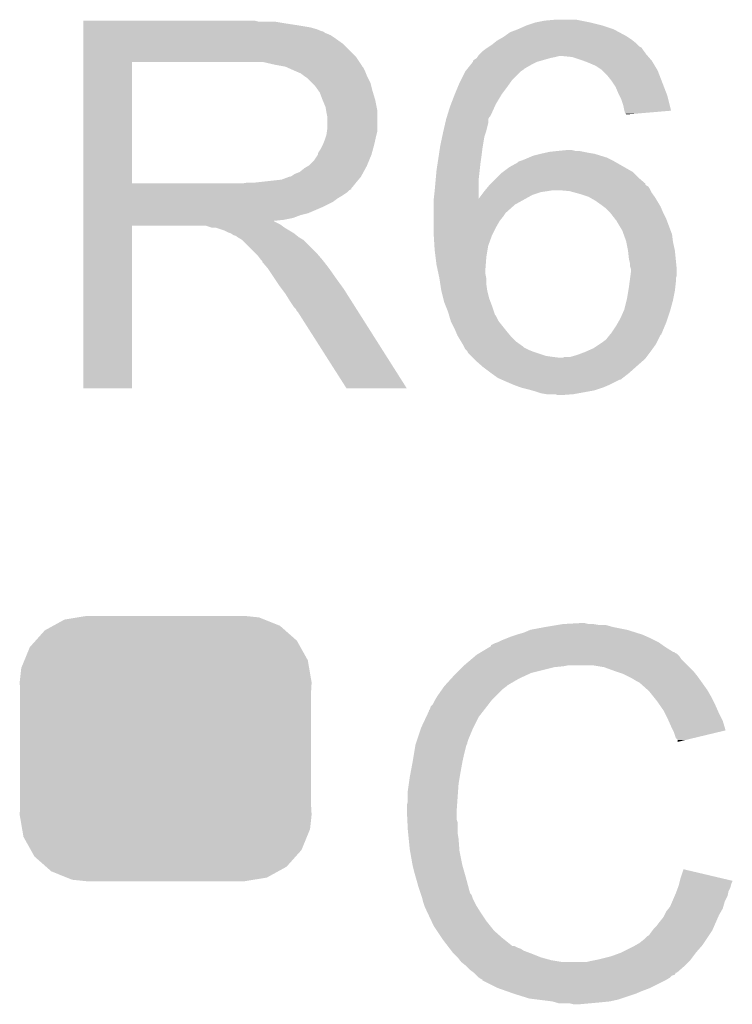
# Model space of a CAD drawing. Extents: x -1.3 to 24.2, y -3.9 to 53.4.
# Tile 39 of 45: x 17.8 to 19.7, y 39.7 to 42.3. Entities that reach past the tile are written whole.
import ezdxf

# ---------------------------------------------------------------- set-up
doc = ezdxf.new("R2010")
doc.units = 0
doc.layers.get('0').update_dxf_attribs({"linetype": 'CONTINUOUS'})
doc.layers.add('LTE_IOT_24_CLICK_V101_GTO', color=11, linetype='CONTINUOUS')
doc.layers.add('LTE_IOT_24_CLICK_V101_GTS', color=8, linetype='CONTINUOUS')

# ---------------------------------------------------------------- blocks, each defined once
blk = doc.blocks.new('CUSTOM_105')
for points in [[(-0.298526, 0.325596), (-0.268438, 0.342124), (0.30335, 0.325596), (0.2622, 0.342124)], [(-0.268438, 0.342124), (-0.233628, 0.347838), (0.2622, 0.342124), (0.247972, 0.347838)], [(-0.233628, 0.347838), (-0.20955, 0.35179), (0.247972, 0.347838), (0.20955, 0.35179)], [(-0.34504, 0.286174), (-0.320744, 0.31339), (0.348152, 0.286174), (0.317222, 0.31339)], [(-0.320744, 0.31339), (-0.298526, 0.325596), (0.317222, 0.31339), (0.30335, 0.325596)], [(-0.37475, 0.234078), (-0.360486, 0.26887), (0.377262, 0.234078), (0.357822, 0.26887)], [(-0.360486, 0.26887), (-0.34504, 0.286174), (0.357822, 0.26887), (0.348152, 0.286174)], [(-0.38735, 0.17526), (-0.383124, 0.213652), (0.38735, 0.17526), (0.380766, 0.213652)], [(-0.383124, 0.213652), (-0.37475, 0.234078), (0.380766, 0.213652), (0.377262, 0.234078)], [(-0.38608, 0.154124), (-0.38735, 0.17526), (0.38608, 0.154124), (0.38735, 0.17526)], [(-0.38608, -0.154124), (-0.38608, 0.154124), (0.38608, -0.154124), (0.38608, 0.154124)], [(-0.38735, -0.17526), (-0.38608, -0.154124), (0.38735, -0.17526), (0.38608, -0.154124)], [(-0.380764, -0.213652), (-0.38735, -0.17526), (0.383124, -0.213652), (0.38735, -0.17526)], [(-0.377262, -0.234078), (-0.380764, -0.213652), (0.374748, -0.234078), (0.383124, -0.213652)], [(-0.35782, -0.26887), (-0.377262, -0.234078), (0.360486, -0.26887), (0.374748, -0.234078)], [(-0.348152, -0.286174), (-0.35782, -0.26887), (0.345038, -0.286174), (0.360486, -0.26887)], [(-0.31722, -0.31339), (-0.348152, -0.286174), (0.320744, -0.31339), (0.345038, -0.286174)], [(-0.30335, -0.325596), (-0.31722, -0.31339), (0.298524, -0.325596), (0.320744, -0.31339)], [(-0.262198, -0.342124), (-0.30335, -0.325596), (0.268438, -0.342124), (0.298524, -0.325596)], [(-0.247972, -0.347838), (-0.262198, -0.342124), (0.233626, -0.347838), (0.268438, -0.342124)], [(-0.20955, -0.35179), (-0.247972, -0.347838), (0.20955, -0.35179), (0.233626, -0.347838)]]:
    blk.add_solid(points)

msp = doc.modelspace()

# ---------------------------------------------------------------- linework, layer by layer
at = {"layer": 'LTE_IOT_24_CLICK_V101_GTO'}
for points in [[(18.013702, 42.33926), (18.013704, 42.3418), (18.478502, 42.33926), (18.468342, 42.3418)], [(18.013702, 42.33418), (18.013702, 42.33926), (18.55216, 42.33418), (18.521682, 42.33926)], [(18.013702, 42.3291), (18.013702, 42.33418), (18.58518, 42.3291), (18.55216, 42.33418)], [(18.013702, 42.32402), (18.013702, 42.3291), (18.615662, 42.32402), (18.58518, 42.3291)], [(19.16684, 42.31894), (19.1897, 42.3291), (19.420842, 42.31894), (19.390358, 42.3291)], [(19.1897, 42.3291), (19.212562, 42.33672), (19.390358, 42.3291), (19.35988, 42.33672)], [(19.212562, 42.33672), (19.23796, 42.3418), (19.35988, 42.33672), (19.334482, 42.3418)], [(19.23796, 42.3418), (19.265898, 42.34434), (19.334482, 42.3418), (19.321782, 42.34434)], [(18.013702, 42.31894), (18.013702, 42.32402), (18.633442, 42.31894), (18.615662, 42.32402)], [(18.013702, 42.31386), (18.013702, 42.31894), (18.646144, 42.31386), (18.633442, 42.31894)], [(18.013702, 42.313856), (18.013702, 42.31386), (18.648686, 42.313856), (18.646144, 42.31386)], [(18.013702, 42.30878), (18.013702, 42.313856), (18.656298, 42.30878), (18.648686, 42.313856)], [(18.013702, 42.303698), (18.013702, 42.30878), (18.669002, 42.303698), (18.656298, 42.30878)], [(18.013702, 42.29354), (18.013702, 42.303698), (18.68424, 42.29354), (18.669002, 42.303698)], [(19.128742, 42.29862), (19.132296, 42.30116), (19.45767, 42.29862), (19.45386, 42.30116)], [(19.132296, 42.30116), (19.146518, 42.31132), (19.45386, 42.30116), (19.434994, 42.31132)], [(19.146518, 42.31132), (19.16684, 42.31894), (19.434994, 42.31132), (19.420842, 42.31894)], [(18.0137, 42.24528), (18.013702, 42.280838), (18.73758, 42.24528), (18.702022, 42.280838)], [(18.013702, 42.280838), (18.013702, 42.29354), (18.702022, 42.280838), (18.68424, 42.29354)], [(19.090636, 42.273218), (19.09826, 42.2783), (19.489424, 42.273218), (19.484342, 42.2783)], [(19.09826, 42.2783), (19.101434, 42.28084), (19.484342, 42.2783), (19.4818, 42.28084)], [(19.101434, 42.28084), (19.110962, 42.288462), (19.4818, 42.28084), (19.472274, 42.288462)], [(19.110962, 42.288462), (19.115404, 42.291), (19.472274, 42.288462), (19.4691, 42.291)], [(19.115404, 42.291), (19.128742, 42.29862), (19.4691, 42.291), (19.45767, 42.29862)], [(19.061006, 42.24782), (19.062702, 42.250362), (19.511556, 42.24782), (19.509376, 42.250362)], [(19.062702, 42.250362), (19.06524, 42.2529), (19.509376, 42.250362), (19.5072, 42.2529)], [(19.06524, 42.2529), (19.072862, 42.26052), (19.5072, 42.2529), (19.501486, 42.26052)], [(19.072862, 42.26052), (19.076248, 42.26306), (19.501486, 42.26052), (19.49958, 42.26306)], [(19.076248, 42.26306), (19.08302, 42.26814), (19.49958, 42.26306), (19.496192, 42.26814)], [(19.08302, 42.26814), (19.086824, 42.270676), (19.496192, 42.26814), (19.494498, 42.270676)], [(19.086824, 42.270676), (19.090636, 42.273218), (19.494498, 42.270676), (19.489424, 42.273218)], [(18.013692, 41.910022), (18.0137, 42.232558), (18.143222, 41.910022), (18.143222, 42.232558)], [(18.0137, 42.23258), (18.0137, 42.24528), (18.746046, 42.23258), (18.73758, 42.24528)], [(18.0137, 42.232558), (18.0137, 42.23258), (18.143222, 42.232558), (18.45056, 42.23258)], [(18.52168, 42.22496), (18.488662, 42.23258), (18.751126, 42.22496), (18.746046, 42.23258)], [(18.535658, 42.222418), (18.52168, 42.22496), (18.75282, 42.222418), (18.751126, 42.22496)], [(18.549612, 42.21988), (18.535658, 42.222418), (18.752844, 42.21988), (18.75282, 42.222418)], [(19.033234, 42.214798), (19.041362, 42.22496), (19.184622, 42.214798), (19.202402, 42.22496)], [(19.041362, 42.22496), (19.047456, 42.23258), (19.202402, 42.22496), (19.21764, 42.23258)], [(19.047456, 42.23258), (19.04746, 42.232584), (19.21764, 42.23258), (19.217654, 42.232584)], [(19.04746, 42.232584), (19.047466, 42.235126), (19.217654, 42.232584), (19.22655, 42.235126)], [(19.047466, 42.235126), (19.05, 42.23766), (19.22655, 42.235126), (19.23542, 42.23766)], [(19.05, 42.23766), (19.057618, 42.24274), (19.23542, 42.23766), (19.2532, 42.24274)], [(19.057618, 42.24274), (19.057622, 42.242742), (19.2532, 42.24274), (19.25321, 42.242742)], [(19.057622, 42.242742), (19.059314, 42.24528), (19.25321, 42.242742), (19.2659, 42.24528)], [(19.059314, 42.24528), (19.061006, 42.24782), (19.2659, 42.24528), (19.276058, 42.24782)], [(19.311618, 42.24528), (19.286222, 42.24782), (19.513732, 42.24528), (19.511556, 42.24782)], [(19.33448, 42.23766), (19.311618, 42.24528), (19.520264, 42.23766), (19.513732, 42.24528)], [(19.34126, 42.235118), (19.33448, 42.23766), (19.522442, 42.235118), (19.520264, 42.23766)], [(19.3548, 42.23004), (19.34126, 42.235118), (19.52549, 42.23004), (19.522442, 42.235118)], [(19.372582, 42.22242), (19.3548, 42.23004), (19.530062, 42.22242), (19.52549, 42.23004)], [(19.38782, 42.21226), (19.372582, 42.22242), (19.53616, 42.21226), (19.530062, 42.22242)], [(18.549622, 42.219878), (18.549612, 42.21988), (18.75316, 42.219878), (18.752844, 42.21988)], [(18.549654, 42.219864), (18.549622, 42.219878), (18.755366, 42.219864), (18.75316, 42.219878)], [(18.57248, 42.20972), (18.549654, 42.219864), (18.76044, 42.20972), (18.755366, 42.219864)], [(18.59026, 42.202098), (18.57248, 42.20972), (18.76349, 42.202098), (18.76044, 42.20972)], [(18.597034, 42.19702), (18.59026, 42.202098), (18.76552, 42.19702), (18.76349, 42.202098)], [(18.60042, 42.19448), (18.597034, 42.19702), (18.766792, 42.19448), (18.76552, 42.19702)], [(19.01571, 42.18432), (19.02714, 42.207178), (19.1516, 42.18432), (19.174458, 42.207178)], [(19.02714, 42.207178), (19.031204, 42.21226), (19.174458, 42.207178), (19.18208, 42.21226)], [(19.031204, 42.21226), (19.033234, 42.214798), (19.18208, 42.21226), (19.184622, 42.214798)], [(19.390356, 42.209724), (19.38782, 42.21226), (19.53768, 42.209724), (19.53616, 42.21226)], [(19.4056, 42.19448), (19.390356, 42.209724), (19.543544, 42.19448), (19.53768, 42.209724)], [(18.608042, 42.189398), (18.60042, 42.19448), (18.769332, 42.189398), (18.766792, 42.19448)], [(18.620742, 42.176698), (18.608042, 42.189398), (18.775682, 42.176698), (18.769332, 42.189398)], [(18.62836, 42.16908), (18.620742, 42.176698), (18.777588, 42.16908), (18.775682, 42.176698)], [(19.007666, 42.16654), (19.0119, 42.1767), (19.1389, 42.16654), (19.146156, 42.1767)], [(19.0119, 42.1767), (19.01571, 42.18432), (19.146156, 42.1767), (19.1516, 42.18432)], [(19.41576, 42.18178), (19.4056, 42.19448), (19.548428, 42.18178), (19.543544, 42.19448)], [(19.425918, 42.166542), (19.41576, 42.18178), (19.554288, 42.166542), (19.548428, 42.18178)], [(18.63743, 42.156382), (18.62836, 42.16908), (18.78076, 42.156382), (18.777588, 42.16908)], [(18.64106, 42.1513), (18.63743, 42.156382), (18.782286, 42.1513), (18.78076, 42.156382)], [(18.64868, 42.130982), (18.64106, 42.1513), (18.78838, 42.130982), (18.782286, 42.1513)], [(18.989428, 42.120818), (18.999198, 42.146218), (19.10842, 42.120818), (19.123658, 42.146218)], [(18.999198, 42.146218), (18.9992, 42.14622), (19.123658, 42.146218), (19.123658, 42.14622)], [(18.9992, 42.14622), (19.007666, 42.16654), (19.123658, 42.14622), (19.1389, 42.16654)], [(19.43354, 42.14876), (19.425918, 42.166542), (19.561126, 42.14876), (19.554288, 42.166542)], [(19.436082, 42.143678), (19.43354, 42.14876), (19.56308, 42.143678), (19.561126, 42.14876)], [(19.44116, 42.13352), (19.436082, 42.143678), (19.565614, 42.13352), (19.56308, 42.143678)], [(18.64868, 42.13098), (18.64868, 42.130982), (18.788382, 42.13098), (18.78838, 42.130982)], [(18.6563, 42.113198), (18.64868, 42.13098), (18.791938, 42.113198), (18.788382, 42.13098)], [(18.986498, 42.1132), (18.989428, 42.120818), (19.104956, 42.1132), (19.10842, 42.120818)], [(19.446238, 42.11828), (19.44116, 42.13352), (19.569414, 42.11828), (19.565614, 42.13352)], [(19.44878, 42.10558), (19.446238, 42.11828), (19.57258, 42.10558), (19.569414, 42.11828)], [(18.657572, 42.105578), (18.6563, 42.113198), (18.79346, 42.105578), (18.791938, 42.113198)], [(18.65884, 42.09796), (18.657572, 42.105578), (18.79346, 42.09796), (18.79346, 42.105578)], [(18.66138, 42.085258), (18.65884, 42.09796), (18.79346, 42.085258), (18.79346, 42.09796)], [(18.978684, 42.087802), (18.980246, 42.09288), (19.093178, 42.087802), (19.09572, 42.09288)], [(18.980246, 42.09288), (18.986498, 42.1132), (19.09572, 42.09288), (19.104956, 42.1132)], [(19.449416, 42.103038), (19.44878, 42.10558), (19.573212, 42.103038), (19.57258, 42.10558)], [(19.451316, 42.09544), (19.449416, 42.103038), (19.483708, 42.09544), (19.573212, 42.103038)], [(19.453836, 42.09542), (19.451316, 42.09544), (19.483474, 42.09542), (19.483708, 42.09544)], [(19.45386, 42.092906), (19.453836, 42.09542), (19.45386, 42.092906), (19.483474, 42.09542)], [(18.66138, 42.05732), (18.66138, 42.085258), (18.79346, 42.05732), (18.79346, 42.085258)], [(18.969306, 42.049702), (18.973994, 42.070018), (19.08302, 42.049702), (19.0881, 42.070018)], [(18.973994, 42.070018), (18.976338, 42.080176), (19.0881, 42.070018), (19.0881, 42.080176)], [(18.976338, 42.080176), (18.97634, 42.080178), (19.0881, 42.080176), (19.0881, 42.080178)], [(18.97634, 42.080178), (18.977902, 42.085256), (19.0881, 42.080178), (19.090638, 42.085256)], [(18.977902, 42.085256), (18.978684, 42.087802), (19.090638, 42.085256), (19.093178, 42.087802)], [(18.657992, 42.037), (18.658838, 42.039538), (18.79092, 42.037), (18.791554, 42.039538)], [(18.658838, 42.039538), (18.659926, 42.047158), (18.791554, 42.039538), (18.79346, 42.047158)], [(18.659926, 42.047158), (18.66138, 42.05732), (18.79346, 42.047158), (18.79346, 42.05732)], [(18.965998, 42.03446), (18.96872, 42.04716), (19.07794, 42.03446), (19.082172, 42.04716)], [(18.96872, 42.04716), (18.969306, 42.049702), (19.082172, 42.04716), (19.08302, 42.049702)], [(18.64868, 42.0116), (18.649696, 42.01414), (18.785146, 42.0116), (18.78584, 42.01414)], [(18.649696, 42.01414), (18.65376, 42.0243), (18.78584, 42.01414), (18.788096, 42.0243)], [(18.65376, 42.0243), (18.657992, 42.037), (18.788096, 42.0243), (18.79092, 42.037)], [(18.9611, 42.0116), (18.965998, 42.03446), (19.07413, 42.0116), (19.07794, 42.03446)], [(18.635976, 41.986198), (18.63598, 41.988736), (18.77822, 41.986198), (18.778912, 41.988736)], [(18.63598, 41.988736), (18.63852, 41.993818), (18.778912, 41.988736), (18.780298, 41.993818)], [(18.63852, 41.993818), (18.643598, 42.001438), (18.780298, 41.993818), (18.782376, 42.001438)], [(18.643598, 42.001438), (18.64868, 42.0116), (18.782376, 42.001438), (18.785146, 42.0116)], [(18.9568, 41.98366), (18.959926, 42.00398), (19.07032, 41.98366), (19.07286, 42.00398)], [(18.959926, 42.00398), (18.9611, 42.0116), (19.07286, 42.00398), (19.07413, 42.0116)], [(19.207482, 41.98366), (19.2278, 41.98874), (19.386552, 41.98366), (19.370042, 41.98874)], [(19.2278, 41.98874), (19.23923, 41.99128), (19.370042, 41.98874), (19.3548, 41.99128)], [(19.23923, 41.99128), (19.250662, 41.99382), (19.3548, 41.99128), (19.342102, 41.99382)], [(19.250662, 41.99382), (19.27352, 41.99636), (19.342102, 41.99382), (19.329402, 41.99636)], [(19.27352, 41.99636), (19.298918, 41.9989), (19.319242, 41.99636), (19.309082, 41.9989)], [(18.613118, 41.958258), (18.625818, 41.970958), (18.766578, 41.958258), (18.77187, 41.970958)], [(18.625818, 41.970958), (18.635976, 41.986192), (18.77187, 41.970958), (18.778216, 41.986192)], [(18.635976, 41.986192), (18.635976, 41.986198), (18.778216, 41.986192), (18.77822, 41.986198)], [(18.95094, 41.94556), (18.954066, 41.96588), (19.065522, 41.94556), (19.06778, 41.96588)], [(18.954066, 41.96588), (18.9568, 41.98366), (19.06778, 41.96588), (19.07032, 41.98366)], [(19.14398, 41.953182), (19.166838, 41.965882), (19.449408, 41.953182), (19.427184, 41.965882)], [(19.166838, 41.965882), (19.169384, 41.96842), (19.427184, 41.965882), (19.422744, 41.96842)], [(19.169384, 41.96842), (19.177, 41.97096), (19.422744, 41.96842), (19.418298, 41.97096)], [(19.177, 41.97096), (19.1897, 41.97604), (19.418298, 41.97096), (19.40814, 41.97604)], [(19.1897, 41.97604), (19.195626, 41.97858), (19.40814, 41.97604), (19.40306, 41.97858)], [(19.195626, 41.97858), (19.207482, 41.98366), (19.40306, 41.97858), (19.386552, 41.98366)], [(18.567398, 41.93032), (18.575016, 41.935398), (18.751662, 41.93032), (18.754432, 41.935398)], [(18.575016, 41.935398), (18.587716, 41.94048), (18.754432, 41.935398), (18.757206, 41.94048)], [(18.587716, 41.94048), (18.60042, 41.95064), (18.757206, 41.94048), (18.762748, 41.95064)], [(18.60042, 41.95064), (18.608884, 41.955718), (18.762748, 41.95064), (18.76552, 41.955718)], [(18.608884, 41.955718), (18.613118, 41.958258), (18.76552, 41.955718), (18.766578, 41.958258)], [(18.94863, 41.920158), (18.95094, 41.94556), (19.0627, 41.920158), (19.065522, 41.94556)], [(19.11096, 41.92524), (19.123662, 41.93794), (19.48688, 41.92524), (19.474178, 41.93794)], [(19.123662, 41.93794), (19.127044, 41.940478), (19.474178, 41.93794), (19.471638, 41.940478)], [(19.127044, 41.940478), (19.14398, 41.953182), (19.471638, 41.940478), (19.449408, 41.953182)], [(18.013692, 41.91), (18.013692, 41.910022), (18.435318, 41.91), (18.143222, 41.910022)], [(18.013692, 41.89984), (18.013692, 41.91), (18.72742, 41.89984), (18.735548, 41.91)], [(18.435318, 41.91), (18.450558, 41.91254), (18.735548, 41.91), (18.73758, 41.91254)], [(18.470878, 41.91254), (18.539458, 41.92016), (18.73758, 41.91254), (18.743928, 41.92016)], [(18.539458, 41.92016), (18.559776, 41.927778), (18.743928, 41.92016), (18.750274, 41.927778)], [(18.559776, 41.927778), (18.562316, 41.92778), (18.750274, 41.927778), (18.750276, 41.92778)], [(18.562316, 41.92778), (18.562324, 41.927784), (18.750276, 41.92778), (18.75028, 41.927784)], [(18.562324, 41.927784), (18.567398, 41.93032), (18.75028, 41.927784), (18.751662, 41.93032)], [(18.94586, 41.88968), (18.94863, 41.920158), (19.062728, 41.88968), (19.0627, 41.920158)], [(19.093174, 41.907454), (19.095714, 41.909994), (19.504666, 41.907454), (19.50466, 41.909994)], [(19.095714, 41.909994), (19.11096, 41.92524), (19.50466, 41.909994), (19.48688, 41.92524)], [(18.013692, 41.897296), (18.013692, 41.89984), (18.72488, 41.897296), (18.72742, 41.89984)], [(18.013692, 41.894754), (18.013692, 41.897296), (18.724864, 41.894754), (18.72488, 41.897296)], [(18.013692, 41.892218), (18.013692, 41.894754), (18.719802, 41.892218), (18.724864, 41.894754)], [(18.013692, 41.88714), (18.013692, 41.892218), (18.71472, 41.88714), (18.719802, 41.892218)], [(18.013692, 41.87698), (18.013692, 41.88714), (18.699482, 41.87698), (18.71472, 41.88714)], [(18.943608, 41.869416), (18.94586, 41.88968), (19.062744, 41.869416), (19.062728, 41.88968)], [(19.07032, 41.87952), (19.076034, 41.88714), (19.204942, 41.87952), (19.227802, 41.88714)], [(19.076034, 41.88714), (19.07794, 41.88968), (19.227802, 41.88714), (19.24558, 41.88968)], [(19.07794, 41.88968), (19.080056, 41.89222), (19.24558, 41.88968), (19.260822, 41.89222)], [(19.080056, 41.89222), (19.08217, 41.894758), (19.51863, 41.89222), (19.51736, 41.894758)], [(19.08217, 41.894758), (19.088518, 41.902376), (19.51736, 41.894758), (19.512278, 41.902376)], [(19.088518, 41.902376), (19.090638, 41.904918), (19.512278, 41.902376), (19.507204, 41.904918)], [(19.090638, 41.904918), (19.093174, 41.907454), (19.507204, 41.904918), (19.504666, 41.907454)], [(19.304002, 41.88968), (19.27606, 41.89222), (19.519902, 41.88968), (19.51863, 41.89222)], [(19.322622, 41.884602), (19.304002, 41.88968), (19.522442, 41.884602), (19.519902, 41.88968)], [(19.33194, 41.88206), (19.322622, 41.884602), (19.524348, 41.88206), (19.522442, 41.884602)], [(18.01369, 41.8465), (18.013692, 41.86174), (18.64614, 41.8465), (18.676618, 41.86174)], [(18.013692, 41.86936), (18.013692, 41.87698), (18.68678, 41.86936), (18.699482, 41.87698)], [(18.013692, 41.86174), (18.013692, 41.86936), (18.676618, 41.86174), (18.68678, 41.86936)], [(18.94332, 41.86682), (18.943608, 41.869416), (19.18208, 41.86682), (19.186754, 41.869416)], [(18.94332, 41.854122), (18.94332, 41.86682), (19.159224, 41.854122), (19.18208, 41.86682)], [(19.062744, 41.869416), (19.07032, 41.87952), (19.186754, 41.869416), (19.204942, 41.87952)], [(19.354802, 41.87444), (19.33194, 41.88206), (19.530062, 41.87444), (19.524348, 41.88206)], [(19.354806, 41.874438), (19.354802, 41.87444), (19.530062, 41.874438), (19.530062, 41.87444)], [(19.372582, 41.86428), (19.354806, 41.874438), (19.536158, 41.86428), (19.530062, 41.874438)], [(19.39036, 41.85158), (19.372582, 41.86428), (19.543776, 41.85158), (19.536158, 41.86428)], [(18.01369, 41.83126), (18.01369, 41.8465), (18.610578, 41.83126), (18.64614, 41.8465)], [(18.01369, 41.826178), (18.01369, 41.83126), (18.590258, 41.826178), (18.610578, 41.83126)], [(18.94332, 41.8338), (18.94332, 41.854122), (19.13636, 41.8338), (19.159224, 41.854122)], [(18.94332, 41.831262), (18.94332, 41.8338), (19.133822, 41.831262), (19.13636, 41.8338)], [(18.94332, 41.82364), (18.94332, 41.831262), (19.12874, 41.82364), (19.133822, 41.831262)], [(19.39375, 41.849038), (19.39036, 41.85158), (19.5453, 41.849038), (19.543776, 41.85158)], [(19.40052, 41.843958), (19.39375, 41.849038), (19.547478, 41.843958), (19.5453, 41.849038)], [(19.41068, 41.833798), (19.40052, 41.843958), (19.551834, 41.833798), (19.547478, 41.843958)], [(19.412656, 41.83126), (19.41068, 41.833798), (19.55292, 41.83126), (19.551834, 41.833798)], [(19.42451, 41.81602), (19.412656, 41.83126), (19.56054, 41.81602), (19.55292, 41.83126)], [(18.01369, 41.81856), (18.01369, 41.826178), (18.569938, 41.81856), (18.590258, 41.826178)], [(18.01369, 41.81348), (18.01369, 41.81856), (18.544542, 41.81348), (18.569938, 41.81856)], [(18.01369, 41.810902), (18.01369, 41.81348), (18.519174, 41.810902), (18.544542, 41.81348)], [(18.01369, 41.808398), (18.01369, 41.810902), (18.521684, 41.808398), (18.519174, 41.810902)], [(18.01369, 41.800778), (18.01369, 41.808398), (18.536918, 41.800778), (18.521684, 41.808398)], [(18.94332, 41.810938), (18.94332, 41.82364), (19.11858, 41.810938), (19.12874, 41.82364)], [(18.94332, 41.793158), (18.94332, 41.810938), (19.10842, 41.793158), (19.11858, 41.810938)], [(19.428462, 41.810938), (19.42451, 41.81602), (19.562446, 41.810938), (19.56054, 41.81602)], [(19.4437, 41.78554), (19.428462, 41.810938), (19.57197, 41.78554), (19.562446, 41.810938)], [(18.01368, 41.366464), (18.01369, 41.798216), (18.143196, 41.366464), (18.14322, 41.798216)], [(18.01369, 41.79824), (18.01369, 41.800778), (18.540304, 41.79824), (18.536918, 41.800778)], [(18.01369, 41.798216), (18.01369, 41.79824), (18.14322, 41.798216), (18.338796, 41.79824)], [(18.354038, 41.793162), (18.338796, 41.79824), (18.547078, 41.793162), (18.540304, 41.79824)], [(18.364196, 41.79316), (18.354038, 41.793162), (18.54708, 41.79316), (18.547078, 41.793162)], [(18.364204, 41.793158), (18.364196, 41.79316), (18.547082, 41.793158), (18.54708, 41.79316)], [(18.387058, 41.78554), (18.364204, 41.793158), (18.55978, 41.78554), (18.547082, 41.793158)], [(18.39722, 41.78046), (18.387058, 41.78554), (18.568248, 41.78046), (18.55978, 41.78554)], [(18.404842, 41.77792), (18.39722, 41.78046), (18.57248, 41.77792), (18.568248, 41.78046)], [(18.412456, 41.772842), (18.404842, 41.77792), (18.578828, 41.772842), (18.57248, 41.77792)], [(18.94332, 41.775378), (18.94332, 41.793158), (19.099528, 41.775378), (19.10842, 41.793158)], [(19.447396, 41.775378), (19.4437, 41.78554), (19.57578, 41.775378), (19.57197, 41.78554)], [(18.420076, 41.7703), (18.412456, 41.772842), (18.582006, 41.7703), (18.578828, 41.772842)], [(18.422618, 41.767762), (18.420076, 41.7703), (18.585178, 41.767762), (18.582006, 41.7703)], [(18.422626, 41.767758), (18.422618, 41.767762), (18.585182, 41.767758), (18.585178, 41.767762)], [(18.435318, 41.760142), (18.422626, 41.767758), (18.597876, 41.760142), (18.585182, 41.767758)], [(18.435322, 41.760138), (18.435318, 41.760142), (18.597882, 41.760138), (18.597876, 41.760142)], [(18.47088, 41.72458), (18.435322, 41.760138), (18.63344, 41.72458), (18.597882, 41.760138)], [(18.94348, 41.77284), (18.94332, 41.775378), (19.09826, 41.77284), (19.099528, 41.775378)], [(18.945226, 41.7449), (18.94348, 41.77284), (19.088102, 41.7449), (19.09826, 41.77284)], [(19.45386, 41.757598), (19.447396, 41.775378), (19.578004, 41.757598), (19.57578, 41.775378)], [(19.454368, 41.755062), (19.45386, 41.757598), (19.57832, 41.755062), (19.578004, 41.757598)], [(19.45894, 41.7322), (19.454368, 41.755062), (19.5834, 41.7322), (19.57832, 41.755062)], [(18.94586, 41.73474), (18.945226, 41.7449), (19.086408, 41.73474), (19.088102, 41.7449)], [(18.9484, 41.71442), (18.94586, 41.73474), (19.08302, 41.71442), (19.086408, 41.73474)], [(19.458942, 41.732198), (19.45894, 41.7322), (19.5834, 41.732198), (19.5834, 41.7322)], [(19.46148, 41.70934), (19.458942, 41.732198), (19.585686, 41.70934), (19.5834, 41.732198)], [(18.475958, 41.7195), (18.47088, 41.72458), (18.637796, 41.7195), (18.63344, 41.72458)], [(18.48358, 41.709342), (18.475958, 41.7195), (18.646504, 41.709342), (18.637796, 41.7195)], [(18.48612, 41.706802), (18.48358, 41.709342), (18.64868, 41.706802), (18.646504, 41.709342)], [(18.488654, 41.704266), (18.48612, 41.706802), (18.650654, 41.704266), (18.64868, 41.706802)], [(18.48866, 41.701724), (18.488654, 41.704266), (18.65263, 41.701724), (18.650654, 41.704266)], [(18.5039, 41.683942), (18.48866, 41.701724), (18.66646, 41.683942), (18.65263, 41.701724)], [(18.95094, 41.6941), (18.9484, 41.71442), (19.081456, 41.6941), (19.08302, 41.71442)], [(19.46402, 41.699178), (19.46148, 41.70934), (19.586704, 41.699178), (19.585686, 41.70934)], [(18.503902, 41.68394), (18.5039, 41.683942), (18.66646, 41.68394), (18.66646, 41.683942)], [(18.520834, 41.65854), (18.503902, 41.68394), (18.68424, 41.65854), (18.66646, 41.68394)], [(18.953662, 41.6814), (18.95094, 41.6941), (19.08048, 41.6814), (19.081456, 41.6941)], [(18.95584, 41.671242), (18.953662, 41.6814), (19.08048, 41.671242), (19.08048, 41.6814)], [(19.464022, 41.691558), (19.46402, 41.699178), (19.587466, 41.691558), (19.586704, 41.699178)], [(19.46656, 41.683936), (19.464022, 41.691558), (19.588228, 41.683936), (19.587466, 41.691558)], [(19.465542, 41.666158), (19.46656, 41.67378), (19.588478, 41.666158), (19.588478, 41.67378)], [(19.46656, 41.681402), (19.46656, 41.683936), (19.58848, 41.681402), (19.588228, 41.683936)], [(19.46656, 41.67378), (19.46656, 41.681402), (19.588478, 41.67378), (19.58848, 41.681402)], [(18.53438, 41.63822), (18.520834, 41.65854), (18.69902, 41.63822), (18.68424, 41.65854)], [(18.95856, 41.658542), (18.95584, 41.671242), (19.08302, 41.658542), (19.08048, 41.671242)], [(18.95856, 41.65854), (18.95856, 41.658542), (19.08302, 41.65854), (19.08302, 41.658542)], [(18.960906, 41.643302), (18.95856, 41.65854), (19.08302, 41.643302), (19.08302, 41.65854)], [(19.46148, 41.63568), (19.463172, 41.64838), (19.584528, 41.63568), (19.58594, 41.64838)], [(19.463172, 41.64838), (19.464526, 41.658536), (19.58594, 41.64838), (19.58594, 41.658536)], [(19.464526, 41.658536), (19.465542, 41.666158), (19.58594, 41.658536), (19.588478, 41.666158)], [(18.540096, 41.6306), (18.53438, 41.63822), (18.70456, 41.6306), (18.69902, 41.63822)], [(18.54962, 41.617898), (18.540096, 41.6306), (18.71262, 41.617898), (18.70456, 41.6306)], [(18.96364, 41.625522), (18.960906, 41.643302), (19.08556, 41.625522), (19.08302, 41.643302)], [(18.96364, 41.62552), (18.96364, 41.625522), (19.085562, 41.62552), (19.08556, 41.625522)], [(18.96872, 41.605202), (18.96364, 41.62552), (19.09064, 41.605202), (19.085562, 41.62552)], [(19.4564, 41.6052), (19.459786, 41.625522), (19.579334, 41.6052), (19.5834, 41.625522)], [(19.459786, 41.625522), (19.46148, 41.63568), (19.5834, 41.625522), (19.584528, 41.63568)], [(18.56232, 41.59758), (18.54962, 41.617898), (18.72551, 41.59758), (18.71262, 41.617898)], [(18.57248, 41.58234), (18.56232, 41.59758), (18.73518, 41.58234), (18.72551, 41.59758)], [(18.97126, 41.595042), (18.96872, 41.605202), (19.09445, 41.595042), (19.09064, 41.605202)], [(19.44878, 41.574718), (19.45513, 41.60012), (19.571392, 41.574718), (19.57832, 41.60012)], [(19.45513, 41.60012), (19.4564, 41.6052), (19.57832, 41.60012), (19.579334, 41.6052)], [(18.577558, 41.577258), (18.57248, 41.58234), (18.738404, 41.577258), (18.73518, 41.58234)], [(18.580098, 41.572184), (18.577558, 41.577258), (18.741622, 41.572184), (18.738404, 41.577258)], [(18.582638, 41.569642), (18.580098, 41.572184), (18.743236, 41.569642), (18.741622, 41.572184)], [(18.712178, 41.36645), (18.582638, 41.569642), (18.87215, 41.36645), (18.743236, 41.569642)], [(18.975326, 41.58488), (18.97126, 41.595042), (19.09826, 41.58488), (19.09445, 41.595042)], [(18.981422, 41.56964), (18.975326, 41.58488), (19.103342, 41.56964), (19.09826, 41.58488)], [(18.983706, 41.562026), (18.981422, 41.56964), (19.10588, 41.562026), (19.103342, 41.56964)], [(19.43862, 41.55186), (19.44765, 41.57218), (19.563926, 41.55186), (19.5707, 41.57218)], [(19.44765, 41.57218), (19.44878, 41.574718), (19.5707, 41.57218), (19.571392, 41.574718)], [(18.98447, 41.55948), (18.983706, 41.562026), (19.108418, 41.55948), (19.10588, 41.562026)], [(18.989038, 41.544244), (18.98447, 41.55948), (19.116038, 41.544244), (19.108418, 41.55948)], [(18.989038, 41.544242), (18.989038, 41.544244), (19.11604, 41.544242), (19.116038, 41.544244)], [(18.9992, 41.52392), (18.989038, 41.544242), (19.132298, 41.52392), (19.11604, 41.544242)], [(19.432814, 41.541702), (19.43862, 41.55186), (19.56054, 41.541702), (19.563926, 41.55186)], [(19.001378, 41.51884), (18.9992, 41.52392), (19.13636, 41.51884), (19.132298, 41.52392)], [(19.00682, 41.506142), (19.001378, 41.51884), (19.146942, 41.506142), (19.13636, 41.51884)], [(19.413218, 41.511218), (19.42846, 41.53408), (19.54784, 41.511218), (19.557364, 41.53408)], [(19.42846, 41.53408), (19.432814, 41.541702), (19.557364, 41.53408), (19.56054, 41.541702)], [(19.008346, 41.5036), (19.00682, 41.506142), (19.14906, 41.5036), (19.146942, 41.506142)], [(19.015964, 41.490902), (19.008346, 41.5036), (19.161758, 41.490902), (19.14906, 41.5036)], [(19.02206, 41.480738), (19.015964, 41.490902), (19.175988, 41.480738), (19.161758, 41.490902)], [(19.39036, 41.48836), (19.400518, 41.495978), (19.535138, 41.48836), (19.538948, 41.495978)], [(19.400518, 41.495978), (19.410666, 41.508664), (19.538948, 41.495978), (19.545294, 41.508664)], [(19.410666, 41.508664), (19.410678, 41.508678), (19.545294, 41.508664), (19.5475, 41.508678)], [(19.410678, 41.508678), (19.41068, 41.50868), (19.5475, 41.508678), (19.547816, 41.50868)], [(19.41068, 41.50868), (19.413216, 41.511216), (19.547816, 41.50868), (19.54784, 41.511216)], [(19.413216, 41.511216), (19.413218, 41.511218), (19.54784, 41.511216), (19.54784, 41.511218)], [(19.02333, 41.4782), (19.02206, 41.480738), (19.17954, 41.4782), (19.175988, 41.480738)], [(19.0246, 41.475662), (19.02333, 41.4782), (19.18208, 41.475662), (19.17954, 41.4782)], [(19.027138, 41.470584), (19.0246, 41.475662), (19.192234, 41.470584), (19.18208, 41.475662)], [(19.02968, 41.46804), (19.027138, 41.470584), (19.19732, 41.46804), (19.192234, 41.470584)], [(19.032218, 41.465498), (19.02968, 41.46804), (19.203676, 41.465498), (19.19732, 41.46804)], [(19.03349, 41.46296), (19.032218, 41.465498), (19.21002, 41.46296), (19.203676, 41.465498)], [(19.34464, 41.46296), (19.350354, 41.4655), (19.517994, 41.46296), (19.5199, 41.4655)], [(19.350354, 41.4655), (19.3675, 41.47312), (19.5199, 41.4655), (19.52534, 41.47312)], [(19.3675, 41.47312), (19.382742, 41.483282), (19.52534, 41.47312), (19.532598, 41.483282)], [(19.382742, 41.483282), (19.39036, 41.48836), (19.532598, 41.483282), (19.535138, 41.48836)], [(19.034758, 41.460424), (19.03349, 41.46296), (19.21763, 41.460424), (19.21002, 41.46296)], [(19.04238, 41.452802), (19.034758, 41.460424), (19.240498, 41.452802), (19.21763, 41.460424)], [(19.04492, 41.45026), (19.04238, 41.452802), (19.25828, 41.45026), (19.240498, 41.452802)], [(19.04746, 41.44772), (19.04492, 41.45026), (19.2786, 41.44772), (19.25828, 41.45026)], [(19.050002, 41.445178), (19.04746, 41.44772), (19.50466, 41.445178), (19.506566, 41.44772)], [(19.05508, 41.440098), (19.050002, 41.445178), (19.498852, 41.440098), (19.50466, 41.445178)], [(19.069594, 41.4274), (19.05508, 41.440098), (19.48434, 41.4274), (19.498852, 41.440098)], [(19.286216, 41.44772), (19.291296, 41.450258), (19.506566, 41.44772), (19.508468, 41.450258)], [(19.291296, 41.450258), (19.306538, 41.45026), (19.508468, 41.450258), (19.50847, 41.45026)], [(19.306538, 41.45026), (19.324322, 41.455342), (19.50847, 41.45026), (19.512282, 41.455342)], [(19.324322, 41.455342), (19.34464, 41.46296), (19.512282, 41.455342), (19.517994, 41.46296)], [(19.0754, 41.42232), (19.069594, 41.4274), (19.478624, 41.42232), (19.48434, 41.4274)], [(19.095718, 41.407082), (19.0754, 41.42232), (19.461482, 41.407082), (19.478624, 41.42232)], [(19.09572, 41.40708), (19.095718, 41.407082), (19.461478, 41.40708), (19.461482, 41.407082)], [(19.113498, 41.394382), (19.09572, 41.40708), (19.445152, 41.394382), (19.461478, 41.40708)], [(19.124932, 41.3893), (19.113498, 41.394382), (19.438618, 41.3893), (19.445152, 41.394382)], [(19.124936, 41.389298), (19.124932, 41.3893), (19.436076, 41.389298), (19.438618, 41.3893)], [(19.13636, 41.38422), (19.124936, 41.389298), (19.42592, 41.38422), (19.436076, 41.389298)], [(18.143196, 41.36644), (18.01368, 41.366464), (18.143196, 41.36644), (18.143196, 41.366464)], [(18.872156, 41.36644), (18.87215, 41.36645), (18.872156, 41.36644), (18.712178, 41.36645)], [(19.15414, 41.3766), (19.13636, 41.38422), (19.41068, 41.3766), (19.42592, 41.38422)], [(19.174458, 41.368982), (19.15414, 41.3766), (19.392904, 41.368982), (19.41068, 41.3766)], [(19.174466, 41.36898), (19.174458, 41.368982), (19.3929, 41.36898), (19.392904, 41.368982)], [(19.19478, 41.3639), (19.174466, 41.36898), (19.37766, 41.3639), (19.3929, 41.36898)], [(19.20367, 41.36136), (19.19478, 41.3639), (19.37004, 41.36136), (19.37766, 41.3639)], [(19.21256, 41.35882), (19.20367, 41.36136), (19.35607, 41.35882), (19.37004, 41.36136)], [(19.227798, 41.353742), (19.21256, 41.35882), (19.32814, 41.353742), (19.35607, 41.35882)], [(19.243038, 41.3512), (19.227798, 41.353742), (19.31416, 41.3512), (19.32814, 41.353742)], [(19.273518, 41.348662), (19.265896, 41.3512), (19.281166, 41.348662), (19.31416, 41.3512)], [(19.281142, 41.34866), (19.273518, 41.348662), (19.281142, 41.34866), (19.281166, 41.348662)], [(19.199862, 40.72636), (19.2405, 40.73398), (19.456402, 40.72636), (19.418298, 40.73398)], [(19.2405, 40.73398), (19.27098, 40.73906), (19.418298, 40.73398), (19.400524, 40.73906)], [(19.27098, 40.73906), (19.28622, 40.7416), (19.382742, 40.73906), (19.367502, 40.7416)], [(19.28622, 40.7416), (19.331938, 40.74414), (19.354802, 40.7416), (19.344642, 40.74414)], [(19.136358, 40.7035), (19.149058, 40.70858), (19.5199, 40.7035), (19.50847, 40.70858)], [(19.149058, 40.70858), (19.1643, 40.71366), (19.50847, 40.70858), (19.49704, 40.71366)], [(19.1643, 40.71366), (19.182082, 40.71874), (19.49704, 40.71366), (19.480786, 40.71874)], [(19.182082, 40.71874), (19.199862, 40.72636), (19.480786, 40.71874), (19.456402, 40.72636)], [(19.091468, 40.68064), (19.09572, 40.683192), (19.558, 40.68064), (19.554428, 40.683192)], [(19.09572, 40.683192), (19.095736, 40.685726), (19.554428, 40.683192), (19.550878, 40.685726)], [(19.095736, 40.685726), (19.105882, 40.6908), (19.550878, 40.685726), (19.543774, 40.6908)], [(19.105882, 40.6908), (19.113494, 40.693338), (19.543774, 40.6908), (19.540218, 40.693338)], [(19.113494, 40.693338), (19.1135, 40.69334), (19.540218, 40.693338), (19.540216, 40.69334)], [(19.1135, 40.69334), (19.12366, 40.69842), (19.540216, 40.69334), (19.530058, 40.69842)], [(19.12366, 40.69842), (19.136358, 40.7035), (19.530058, 40.69842), (19.5199, 40.7035)], [(19.042608, 40.647618), (19.051616, 40.65524), (19.601182, 40.647618), (19.5961, 40.65524)], [(19.051616, 40.65524), (19.057622, 40.660322), (19.5961, 40.65524), (19.591016, 40.660322)], [(19.057622, 40.660322), (19.061846, 40.662858), (19.591016, 40.660322), (19.588478, 40.662858)], [(19.061846, 40.662858), (19.066076, 40.665398), (19.588478, 40.662858), (19.583404, 40.665398)], [(19.066076, 40.665398), (19.070302, 40.667934), (19.583404, 40.665398), (19.580866, 40.667934)], [(19.070302, 40.667934), (19.070312, 40.66794), (19.580866, 40.667934), (19.578322, 40.66794)], [(19.070312, 40.66794), (19.091468, 40.68064), (19.578322, 40.66794), (19.558, 40.68064)], [(19.01952, 40.6273), (19.02206, 40.62984), (19.26336, 40.6273), (19.288762, 40.62984)], [(19.02206, 40.62984), (19.0246, 40.63238), (19.288762, 40.62984), (19.301458, 40.63238)], [(19.0246, 40.63238), (19.042608, 40.647618), (19.61642, 40.63238), (19.601182, 40.647618)], [(19.395438, 40.6273), (19.364958, 40.63238), (19.6215, 40.6273), (19.61642, 40.63238)], [(18.989732, 40.59682), (18.99666, 40.60444), (19.169382, 40.59682), (19.18589, 40.60444)], [(18.99666, 40.60444), (19.00428, 40.61206), (19.18589, 40.60444), (19.202398, 40.61206)], [(19.00428, 40.61206), (19.01952, 40.6273), (19.202398, 40.61206), (19.26336, 40.6273)], [(19.42338, 40.61714), (19.395438, 40.6273), (19.63166, 40.61714), (19.6215, 40.6273)], [(19.431006, 40.614598), (19.42338, 40.61714), (19.634202, 40.614598), (19.63166, 40.61714)], [(19.446238, 40.60952), (19.431006, 40.614598), (19.638266, 40.60952), (19.634202, 40.614598)], [(19.46148, 40.6019), (19.446238, 40.60952), (19.64436, 40.6019), (19.638266, 40.60952)], [(18.971262, 40.576502), (18.973566, 40.579038), (19.13636, 40.576502), (19.138898, 40.579038)], [(18.973566, 40.579038), (18.989732, 40.59682), (19.138898, 40.579038), (19.169382, 40.59682)], [(19.46656, 40.59936), (19.46148, 40.6019), (19.646176, 40.59936), (19.64436, 40.6019)], [(19.479262, 40.59174), (19.46656, 40.59936), (19.651618, 40.59174), (19.646176, 40.59936)], [(19.489416, 40.586662), (19.479262, 40.59174), (19.655246, 40.586662), (19.651618, 40.59174)], [(19.49196, 40.58412), (19.489416, 40.586662), (19.657062, 40.58412), (19.655246, 40.586662)], [(19.511964, 40.56634), (19.49196, 40.58412), (19.669762, 40.56634), (19.657062, 40.58412)], [(18.947382, 40.540938), (18.953478, 40.5511), (19.09826, 40.540938), (19.108422, 40.5511)], [(18.953478, 40.5511), (18.965924, 40.568878), (19.108422, 40.5511), (19.1262, 40.568878)], [(18.965924, 40.568878), (18.97126, 40.5765), (19.1262, 40.568878), (19.136358, 40.5765)], [(18.97126, 40.5765), (18.971262, 40.576502), (19.136358, 40.5765), (19.13636, 40.576502)], [(19.51482, 40.5638), (19.511964, 40.56634), (19.671214, 40.5638), (19.669762, 40.56634)], [(19.527012, 40.54856), (19.51482, 40.5638), (19.67992, 40.54856), (19.671214, 40.5638)], [(18.935704, 40.52316), (18.940782, 40.528244), (19.084432, 40.52316), (19.088386, 40.528244)], [(18.940782, 40.528244), (18.94586, 40.538398), (19.088386, 40.528244), (19.096284, 40.538398)], [(18.94586, 40.538398), (18.947382, 40.540938), (19.096284, 40.538398), (19.09826, 40.540938)], [(19.53514, 40.5384), (19.527012, 40.54856), (19.685, 40.5384), (19.67992, 40.54856)], [(19.542252, 40.52824), (19.53514, 40.5384), (19.69008, 40.52824), (19.685, 40.5384)], [(19.552918, 40.512998), (19.542252, 40.52824), (19.696856, 40.512998), (19.69008, 40.52824)], [(18.923446, 40.495218), (18.93062, 40.510464), (19.0627, 40.495218), (19.074558, 40.510464)], [(18.93062, 40.510464), (18.930626, 40.513006), (19.074558, 40.510464), (19.076534, 40.513006)], [(18.930626, 40.513006), (18.93316, 40.515544), (19.076534, 40.513006), (19.078508, 40.515544)], [(18.93316, 40.515544), (18.935704, 40.52316), (19.078508, 40.515544), (19.084432, 40.52316)], [(19.556728, 40.50538), (19.552918, 40.512998), (19.70024, 40.50538), (19.696856, 40.512998)], [(19.56562, 40.4876), (19.556728, 40.50538), (19.709132, 40.4876), (19.70024, 40.50538)], [(18.9103, 40.46728), (18.923446, 40.495218), (19.04873, 40.46728), (19.0627, 40.495218)], [(19.56675, 40.485058), (19.56562, 40.4876), (19.710402, 40.485058), (19.709132, 40.4876)], [(19.57578, 40.46474), (19.56675, 40.485058), (19.716476, 40.46474), (19.710402, 40.485058)], [(18.899292, 40.434256), (18.909452, 40.46474), (19.03476, 40.434256), (19.04746, 40.46474)], [(18.909452, 40.46474), (18.9103, 40.46728), (19.04746, 40.46474), (19.04873, 40.46728)], [(19.578324, 40.459654), (19.57578, 40.46474), (19.717994, 40.459654), (19.716476, 40.46474)], [(19.58086, 40.45458), (19.578324, 40.459654), (19.69683, 40.45458), (19.717994, 40.459654)], [(19.58594, 40.439344), (19.58086, 40.45458), (19.633286, 40.439344), (19.69683, 40.45458)], [(18.894636, 40.419018), (18.895062, 40.421562), (19.029678, 40.419018), (19.03095, 40.421562)], [(18.895062, 40.421562), (18.895906, 40.424096), (19.03095, 40.421562), (19.032218, 40.424096)], [(18.895906, 40.424096), (18.897598, 40.429176), (19.032218, 40.424096), (19.03222, 40.429176)], [(18.897598, 40.429176), (18.898444, 40.431714), (19.03222, 40.429176), (19.034754, 40.431714)], [(18.898444, 40.431714), (18.899292, 40.434256), (19.034754, 40.431714), (19.03476, 40.434256)], [(19.591014, 40.434266), (19.58594, 40.439344), (19.612106, 40.434266), (19.633286, 40.439344)], [(19.59102, 40.42921), (19.591014, 40.434266), (19.59102, 40.42921), (19.612106, 40.434266)], [(18.88744, 40.37584), (18.89125, 40.3987), (19.01952, 40.37584), (19.0246, 40.3987)], [(18.89125, 40.3987), (18.894636, 40.419018), (19.0246, 40.3987), (19.029678, 40.419018)], [(18.8822, 40.3479), (18.88744, 40.37584), (19.01444, 40.3479), (19.01952, 40.37584)], [(18.87982, 40.3352), (18.8822, 40.3479), (19.012322, 40.3352), (19.01444, 40.3479)], [(18.87474, 40.29964), (18.87728, 40.317422), (19.008088, 40.29964), (19.00936, 40.317422)], [(18.87728, 40.317422), (18.87982, 40.3352), (19.00936, 40.317422), (19.012322, 40.3352)], [(18.87474, 40.271702), (18.87474, 40.29964), (19.006094, 40.271702), (19.008088, 40.29964)], [(18.8722, 40.261542), (18.87474, 40.271702), (19.005368, 40.261542), (19.006094, 40.271702)], [(18.8722, 40.246302), (18.8722, 40.261542), (19.00428, 40.246302), (19.005368, 40.261542)], [(18.8722, 40.2463), (18.8722, 40.246302), (19.004282, 40.2463), (19.00428, 40.246302)], [(18.873344, 40.223438), (18.8722, 40.2463), (19.004282, 40.223438), (19.004282, 40.2463)], [(18.873726, 40.215816), (18.873344, 40.223438), (19.00682, 40.215816), (19.004282, 40.223438)], [(18.87474, 40.1955), (18.873726, 40.215816), (19.00682, 40.1955), (19.00682, 40.215816)], [(18.875504, 40.187878), (18.87474, 40.1955), (19.00682, 40.187878), (19.00682, 40.1955)], [(18.877026, 40.172642), (18.875504, 40.187878), (19.00936, 40.172642), (19.00682, 40.187878)], [(18.87982, 40.144698), (18.877026, 40.172642), (19.01151, 40.144698), (19.00936, 40.172642)], [(18.880718, 40.139618), (18.87982, 40.144698), (19.0119, 40.139618), (19.01151, 40.144698)], [(18.88744, 40.10152), (18.880718, 40.139618), (19.01952, 40.10152), (19.0119, 40.139618)], [(18.89252, 40.0812), (18.88744, 40.10152), (19.025326, 40.0812), (19.01952, 40.10152)], [(18.896876, 40.06596), (18.89252, 40.0812), (19.02968, 40.06596), (19.025326, 40.0812)], [(19.59864, 40.068498), (19.606282, 40.091356), (19.703362, 40.068498), (19.606282, 40.091356)], [(18.90268, 40.04564), (18.896876, 40.06596), (19.035102, 40.04564), (19.02968, 40.06596)], [(19.594828, 40.053258), (19.596098, 40.058336), (19.733258, 40.053258), (19.735798, 40.058336)], [(19.596098, 40.058336), (19.59673, 40.06086), (19.735798, 40.058336), (19.7358, 40.06086)], [(19.59673, 40.06086), (19.59864, 40.068498), (19.7358, 40.06086), (19.703362, 40.068498)], [(18.908608, 40.02786), (18.90268, 40.04564), (19.039844, 40.02786), (19.035102, 40.04564)], [(19.58594, 40.02786), (19.587844, 40.032938), (19.724622, 40.02786), (19.72564, 40.032938)], [(19.587844, 40.032938), (19.591652, 40.043098), (19.72564, 40.032938), (19.73072, 40.043098)], [(19.591652, 40.043098), (19.59356, 40.048182), (19.73072, 40.043098), (19.731988, 40.048182)], [(19.59356, 40.048182), (19.594828, 40.053258), (19.731988, 40.048182), (19.733258, 40.053258)], [(18.909456, 40.025316), (18.908608, 40.02786), (19.042382, 40.025316), (19.039844, 40.02786)], [(18.911148, 40.020238), (18.909456, 40.025316), (19.04492, 40.020238), (19.042382, 40.025316)], [(18.91284, 40.015158), (18.911148, 40.020238), (19.046614, 40.015158), (19.04492, 40.020238)], [(18.913476, 40.01262), (18.91284, 40.015158), (19.04746, 40.01262), (19.046614, 40.015158)], [(18.915382, 40.005), (18.913476, 40.01262), (19.051272, 40.005), (19.04746, 40.01262)], [(18.917922, 39.997382), (18.915382, 40.005), (19.05508, 39.997382), (19.051272, 40.005)], [(19.5707, 39.992302), (19.57614, 40.004998), (19.71185, 39.992302), (19.715478, 40.004998)], [(19.57614, 40.004998), (19.582672, 40.020238), (19.715478, 40.004998), (19.723098, 40.020238)], [(19.582672, 40.020238), (19.58594, 40.02786), (19.723098, 40.020238), (19.724622, 40.02786)], [(18.92046, 39.989762), (18.917922, 39.997382), (19.059844, 39.989762), (19.05508, 39.997382)], [(18.923, 39.98468), (18.92046, 39.989762), (19.063018, 39.98468), (19.059844, 39.989762)], [(18.926586, 39.97706), (18.923, 39.98468), (19.06778, 39.97706), (19.063018, 39.98468)], [(18.937344, 39.9542), (18.926586, 39.97706), (19.08302, 39.9542), (19.06778, 39.97706)], [(19.55546, 39.96944), (19.56054, 39.979598), (19.70024, 39.96944), (19.706044, 39.979598)], [(19.56054, 39.979598), (19.566634, 39.987218), (19.706044, 39.979598), (19.7104, 39.987218)], [(19.566634, 39.987218), (19.5707, 39.992302), (19.7104, 39.987218), (19.71185, 39.992302)], [(18.94332, 39.941498), (18.937344, 39.9542), (19.093182, 39.941498), (19.08302, 39.9542)], [(19.53514, 39.941502), (19.54276, 39.95166), (19.688016, 39.941502), (19.69246, 39.95166)], [(19.54276, 39.95166), (19.552922, 39.964362), (19.69246, 39.95166), (19.698018, 39.964362)], [(19.552922, 39.964362), (19.55546, 39.96944), (19.698018, 39.964362), (19.70024, 39.96944)], [(18.951786, 39.9288), (18.94332, 39.941498), (19.10334, 39.9288), (19.093182, 39.941498)], [(18.965332, 39.908482), (18.951786, 39.9288), (19.126198, 39.908482), (19.10334, 39.9288)], [(19.5199, 39.92372), (19.523708, 39.928798), (19.679072, 39.92372), (19.682458, 39.928798)], [(19.523708, 39.928798), (19.527522, 39.93388), (19.682458, 39.928798), (19.68468, 39.93388)], [(19.527522, 39.93388), (19.53514, 39.941502), (19.68468, 39.93388), (19.688016, 39.941502)], [(18.96872, 39.9034), (18.965332, 39.908482), (19.132552, 39.9034), (19.126198, 39.908482)], [(18.980444, 39.88816), (18.96872, 39.9034), (19.151604, 39.88816), (19.132552, 39.9034)], [(19.489416, 39.89578), (19.50212, 39.90594), (19.660446, 39.89578), (19.66722, 39.90594)], [(19.50212, 39.90594), (19.509744, 39.913562), (19.66722, 39.90594), (19.6723, 39.913562)], [(19.509744, 39.913562), (19.514818, 39.916104), (19.6723, 39.913562), (19.673994, 39.916104)], [(19.514818, 39.916104), (19.5199, 39.92372), (19.673994, 39.916104), (19.679072, 39.92372)], [(18.980446, 39.888158), (18.980444, 39.88816), (19.156684, 39.888158), (19.151604, 39.88816)], [(18.984352, 39.88308), (18.980446, 39.888158), (19.166842, 39.88308), (19.156684, 39.888158)], [(18.986308, 39.880538), (18.984352, 39.88308), (19.174464, 39.880538), (19.166842, 39.88308)], [(18.990214, 39.87546), (18.986308, 39.880538), (19.182078, 39.87546), (19.174464, 39.880538)], [(18.99412, 39.870382), (18.990214, 39.87546), (19.195622, 39.870382), (19.182078, 39.87546)], [(19.441162, 39.870382), (19.471638, 39.88562), (19.63928, 39.870382), (19.652614, 39.88562)], [(19.471638, 39.88562), (19.480522, 39.890698), (19.652614, 39.88562), (19.65706, 39.890698)], [(19.480522, 39.890698), (19.489416, 39.89578), (19.65706, 39.890698), (19.660446, 39.89578)], [(18.996662, 39.86784), (18.99412, 39.870382), (19.2024, 39.86784), (19.195622, 39.870382)], [(19.00682, 39.85768), (18.996662, 39.86784), (19.227796, 39.85768), (19.2024, 39.86784)], [(19.006822, 39.857678), (19.00682, 39.85768), (19.2278, 39.857678), (19.227796, 39.85768)], [(19.012916, 39.85006), (19.006822, 39.857678), (19.25574, 39.85006), (19.2278, 39.857678)], [(19.016978, 39.844982), (19.012916, 39.85006), (19.28621, 39.844982), (19.25574, 39.85006)], [(19.347182, 39.84498), (19.35734, 39.84752), (19.618958, 39.84498), (19.621498, 39.84752)], [(19.35734, 39.84752), (19.37004, 39.85006), (19.621498, 39.84752), (19.624038, 39.85006)], [(19.37004, 39.85006), (19.38274, 39.8526), (19.624038, 39.85006), (19.625942, 39.8526)], [(19.38274, 39.8526), (19.41322, 39.860222), (19.625942, 39.8526), (19.631658, 39.860222)], [(19.41322, 39.860222), (19.44116, 39.87038), (19.631658, 39.860222), (19.639278, 39.87038)], [(19.44116, 39.87038), (19.441162, 39.870382), (19.639278, 39.87038), (19.63928, 39.870382)], [(19.016982, 39.84498), (19.016978, 39.844982), (19.286222, 39.84498), (19.28621, 39.844982)], [(19.029678, 39.834822), (19.016982, 39.84498), (19.6088, 39.834822), (19.618958, 39.84498)], [(19.029682, 39.83482), (19.029678, 39.834822), (19.6088, 39.83482), (19.6088, 39.834822)], [(19.03984, 39.824662), (19.029682, 39.83482), (19.597188, 39.824662), (19.6088, 39.83482)], [(19.049998, 39.81704), (19.03984, 39.824662), (19.588476, 39.81704), (19.597188, 39.824662)], [(19.050016, 39.817024), (19.049998, 39.81704), (19.585934, 39.817024), (19.588476, 39.81704)], [(19.055078, 39.811962), (19.050016, 39.817024), (19.583392, 39.811962), (19.585934, 39.817024)], [(19.057624, 39.809416), (19.055078, 39.811962), (19.57578, 39.809416), (19.583392, 39.811962)], [(19.062698, 39.804342), (19.057624, 39.809416), (19.570702, 39.804342), (19.57578, 39.809416)], [(19.062704, 39.804338), (19.062698, 39.804342), (19.570698, 39.804338), (19.570702, 39.804342)], [(19.070314, 39.799264), (19.062704, 39.804338), (19.56224, 39.799264), (19.570698, 39.804338)], [(19.072836, 39.79926), (19.070314, 39.799264), (19.562232, 39.79926), (19.56224, 39.799264)], [(19.07286, 39.796736), (19.072836, 39.79926), (19.558026, 39.796736), (19.562232, 39.79926)], [(19.072892, 39.79672), (19.07286, 39.796736), (19.558, 39.79672), (19.558026, 39.796736)], [(19.1135, 39.7764), (19.072892, 39.79672), (19.51736, 39.7764), (19.558, 39.79672)], [(19.13509, 39.76878), (19.1135, 39.7764), (19.49704, 39.76878), (19.51736, 39.7764)], [(19.15668, 39.76116), (19.13509, 39.76878), (19.47926, 39.76116), (19.49704, 39.76878)], [(19.197318, 39.74846), (19.15668, 39.76116), (19.441158, 39.74846), (19.47926, 39.76116)], [(19.217638, 39.74592), (19.197318, 39.74846), (19.433538, 39.74592), (19.441158, 39.74846)], [(19.258278, 39.74084), (19.217638, 39.74592), (19.410678, 39.74084), (19.433538, 39.74592)], [(19.267168, 39.7383), (19.258278, 39.74084), (19.38528, 39.7383), (19.410678, 39.74084)], [(19.276056, 39.73576), (19.267168, 39.7383), (19.35734, 39.73576), (19.38528, 39.7383)], [(19.314158, 39.73322), (19.303998, 39.73576), (19.329402, 39.73322), (19.35734, 39.73576)]]:
    msp.add_solid(points, dxfattribs=at)

# ---------------------------------------------------------------- block references
at = {"layer": 'LTE_IOT_24_CLICK_V101_GTS'}
msp.add_blockref('CUSTOM_105', (18.23212, 40.4114), dxfattribs=at)

doc.saveas('drawing.dxf')
